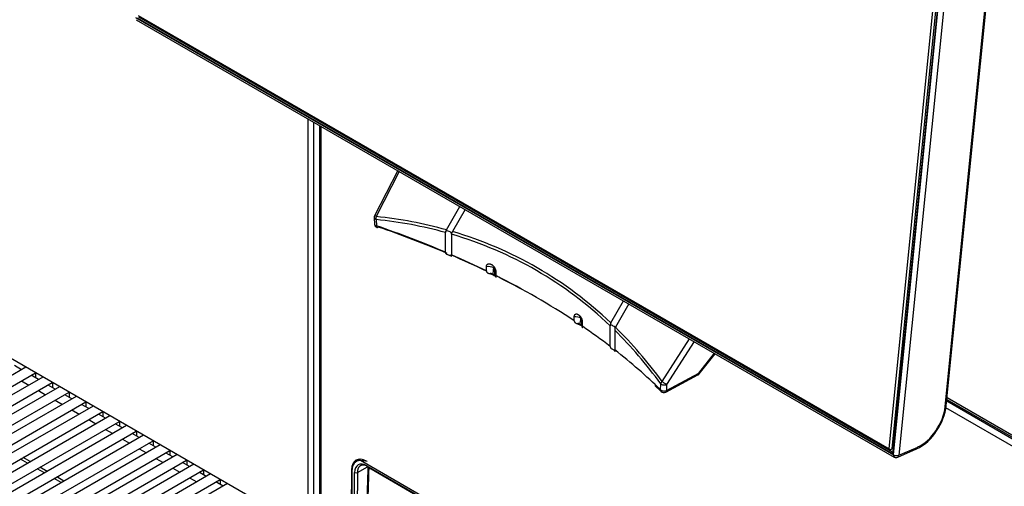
# Model space of a CAD drawing. Header units: millimetres. Extents: x 10 to 281, y 0 to 180.
# Tile 50 of 67: x 209 to 235, y 98 to 110. Entities that reach past the tile are written whole.
import ezdxf

# ---------------------------------------------------------------- set-up
doc = ezdxf.new("R2010")
doc.units = ezdxf.units.MM
doc.layers.add('134.134_BW4_CTM-', color=7, linetype='Continuous')
doc.layers.add('Standard', color=7, linetype='Continuous')

# ---------------------------------------------------------------- blocks, each defined once
blk = doc.blocks.new('SE')
at = {"layer": '134.134_BW4_CTM-', "color": 7, "linetype": 'Continuous'}
for p, q in [((42.33, 27.153), (43.919, 43.015)), ((43.989, 43.01), (42.4, 27.148)), ((44.029, 43.02), (42.432, 27.078)), ((44.038, 43.008), (42.441, 27.065)), ((42.445, 26.995), (44.056, 43.079)), ((44.197, 43.069), (42.585, 26.985)), ((43.786, 28.248), (45.097, 41.33)), ((43.815, 28.279), (45.125, 41.361)), ((22.787, 38.344), (42.445, 26.995)), ((42.393, 27.038), (22.841, 38.327)), ((22.856, 38.396), (42.33, 27.153)), ((22.864, 38.361), (42.416, 27.073)), ((42.36, 27.126), (22.887, 38.369)), ((22.807, 38.288), (42.465, 26.939)), ((27.267, 25.04), (7.786, 36.287)), ((27.267, 25.04), (27.267, 35.714)), ((27.408, 35.632), (27.408, 25.04)), ((27.557, 35.546), (27.557, 24.901)), ((27.592, 35.526), (27.592, 24.852)), ((29.591, 34.372), (28.989, 33.197)), ((29.628, 34.351), (29.028, 33.181)), ((30.853, 32.835), (31.203, 33.441)), ((31.341, 33.361), (31.011, 32.79)), ((28.978, 33.147), (28.985, 32.984)), ((29.027, 33.102), (29.034, 32.939)), ((30.826, 32.253), (30.826, 32.765)), ((30.853, 32.835), (30.844, 32.815)), ((30.984, 32.72), (30.984, 32.741)), ((30.984, 32.72), (30.984, 32.185)), ((31.887, 31.768), (31.887, 31.872)), ((32.06, 31.67), (32.092, 31.652)), ((32.131, 31.749), (32.131, 31.647)), ((35.115, 30.42), (35.445, 30.992)), ((35.584, 30.912), (35.234, 30.306)), ((34.168, 30.472), (34.168, 30.573)), ((34.376, 30.435), (34.376, 30.331)), ((34.315, 30.369), (34.347, 30.349)), ((35.102, 30.363), (35.098, 30.344)), ((35.098, 29.809), (35.098, 30.344)), ((35.216, 30.23), (35.216, 29.718)), ((35.223, 30.287), (35.234, 30.306)), ((36.445, 28.898), (37.159, 30.002)), ((37.28, 29.933), (36.563, 28.823)), ((37.396, 29.111), (37.803, 29.63)), ((37.408, 29.095), (37.819, 29.621)), ((19.945, 29.267), (12.256, 24.827)), ((12.381, 24.611), (20.195, 29.122)), ((19.835, 29.203), (19.649, 29.31)), ((20.196, 29.122), (20.196, 28.994)), ((36.559, 28.667), (37.396, 29.111)), ((20.381, 29.015), (12.691, 24.576)), ((12.816, 24.359), (20.631, 28.871)), ((19.835, 28.914), (20.02, 28.807)), ((20.27, 28.952), (20.085, 29.059)), ((20.632, 28.87), (20.632, 28.743)), ((36.538, 28.625), (37.376, 29.069)), ((20.816, 28.764), (13.127, 24.324)), ((13.252, 24.108), (21.066, 28.62)), ((20.27, 28.663), (20.456, 28.556)), ((20.706, 28.7), (20.52, 28.807)), ((21.067, 28.619), (21.067, 28.491)), ((36.26, 28.796), (36.421, 28.642)), ((36.405, 28.684), (36.409, 28.84)), ((36.563, 28.823), (36.559, 28.667)), ((21.252, 28.513), (13.562, 24.073)), ((13.687, 23.856), (21.502, 28.368)), ((20.706, 28.411), (20.891, 28.304)), ((21.141, 28.449), (20.956, 28.556)), ((21.503, 28.368), (21.503, 28.24)), ((43.826, 28.396), (50.135, 24.754)), ((43.83, 28.434), (50.076, 24.828)), ((50.051, 24.882), (43.834, 28.472)), ((21.687, 28.261), (13.998, 23.821)), ((14.123, 23.605), (21.937, 28.117)), ((21.141, 28.16), (21.327, 28.053)), ((21.577, 28.197), (21.391, 28.304)), ((21.938, 28.116), (21.938, 27.988)), ((50.05, 24.607), (43.806, 28.212)), ((22.123, 28.01), (14.433, 23.57)), ((14.558, 23.354), (22.373, 27.865)), ((21.577, 27.909), (21.762, 27.801)), ((22.012, 27.946), (21.827, 28.053)), ((22.374, 27.865), (22.374, 27.737)), ((22.558, 27.758), (14.869, 23.319)), ((14.994, 23.102), (22.808, 27.614)), ((22.012, 27.657), (22.198, 27.55)), ((22.448, 27.694), (22.262, 27.801)), ((22.81, 27.613), (22.81, 27.486)), ((22.994, 27.507), (15.304, 23.067)), ((15.429, 22.851), (23.244, 27.362)), ((22.448, 27.406), (22.633, 27.299)), ((22.883, 27.443), (22.698, 27.55)), ((23.245, 27.362), (23.245, 27.234)), ((23.429, 27.255), (15.74, 22.816)), ((15.865, 22.599), (23.679, 27.111)), ((22.883, 27.154), (23.069, 27.047)), ((23.319, 27.191), (23.133, 27.299)), ((23.681, 27.11), (23.681, 26.983)), ((42.33, 27.153), (42.363, 27.129)), ((42.44, 27.16), (42.36, 27.126)), ((42.36, 27.126), (42.363, 27.129)), ((42.363, 27.129), (42.4, 27.148)), ((42.4, 27.148), (42.441, 27.166)), ((42.416, 27.073), (42.432, 27.081)), ((42.555, 26.934), (43.046, 27.148)), ((42.585, 26.985), (43.077, 27.199)), ((23.865, 27.004), (16.175, 22.564)), ((16.3, 22.348), (24.115, 26.86)), ((19.99, 26.778), (19.805, 26.885)), ((20.06, 26.819), (19.875, 26.926)), ((23.319, 26.903), (23.504, 26.796)), ((23.754, 26.94), (23.569, 27.047)), ((24.116, 26.859), (24.116, 26.731)), ((28.613, 26.881), (28.511, 26.821)), ((28.575, 26.878), (28.574, 26.858)), ((48.954, 15.107), (28.622, 26.846)), ((24.301, 26.752), (16.611, 22.313)), ((16.736, 22.096), (24.551, 26.608)), ((20.426, 26.527), (20.24, 26.634)), ((20.496, 26.567), (20.31, 26.674)), ((23.754, 26.651), (23.94, 26.544)), ((24.19, 26.689), (24.004, 26.796)), ((24.552, 26.607), (24.552, 26.48)), ((28.392, 26.607), (28.377, 24.439)), ((28.402, 26.612), (28.392, 26.607)), ((28.4, 26.579), (28.392, 24.44)), ((28.542, 26.536), (28.801, 26.686)), ((28.785, 26.712), (48.792, 15.161)), ((28.796, 26.689), (48.802, 15.138)), ((24.736, 26.501), (17.046, 22.061)), ((17.171, 21.845), (24.986, 26.357)), ((20.861, 26.275), (20.676, 26.382)), ((20.931, 26.316), (20.746, 26.423)), ((24.19, 26.4), (24.375, 26.293)), ((24.625, 26.437), (24.44, 26.544)), ((24.987, 26.356), (24.987, 26.228)), ((28.463, 24.358), (28.471, 26.537)), ((28.542, 26.536), (28.533, 24.358)), ((25.172, 26.25), (17.482, 21.81)), ((25.061, 26.186), (24.875, 26.293))]:
    blk.add_line(p, q, dxfattribs=at)
for centre, radius, start, end in [((29.078, 33.152), 0.1, 152.8589, 182.6235), ((29.085, 32.989), 0.1, 182.6226, 251.127), ((30.91, 32.763), 0.0842, 141.9387, 179.0667), ((23.142, 32.884), 9, 352.2473, 353.3887), ((40.411, 31.283), 8.327, 176.21, 177.4633), ((27.044, 31.529), 7.363, 350.9338, 352.2943), ((43.962, 29.72), 9.635, 175.1617, 176.2524), ((35.202, 30.369), 0.101, 149.5984, 183.3562), ((35.551, 30.217), 0.335, 167.9884, 177.7776), ((37.329, 29.157), 0.1, 297.9004, 300), ((37.329, 29.157), 0.1, 300, 321.9527), ((36.491, 28.713), 0.1, 225.7227, 297.9004), ((42.418, 28.436), 1.405, 324.5289, 353.5765), ((42.527, 28.234), 1.204, 295.5353, 329.3708), ((28.599, 26.08), 0.767, 75.2069, 88.266), ((42.515, 27.026), 0.1, 240, 293.5365)]:
    blk.add_arc(centre, radius, start, end, dxfattribs=at)
for centre, major_axis, ratio, start_param, end_param in [((29.078, 33.152), (0.089, -0.0456), 0.035246, 2.185396, 3.141593), ((29.078, 33.152), (0.0999, 0.0046), 0.558448, 3.141593, 4.152198), ((29.085, 32.989), (0.0999, 0.0046), 0.558437, 3.141935, 4.151796), ((29.078, 33.152), (-0.0105, -0.0994), 0.542711, 4.475671, 5.291985), ((18.335, 5.98), (14.832, 25.811), 0.575977, 0.14719, 0.250035), ((18.285, 6.008), (14.92, 25.842), 0.57735, 0.147356, 0.251217), ((18.335, 22.507), (21, 0), 0.57735, 0.93377, 1.036205), ((29.085, 32.989), (0.0323, 0.0946), 0.415997, 2.258666, 3.141593), ((29.085, 32.989), (0.0323, 0.0946), 0.415997, 3.141593, 3.829463), ((18.335, 22.425), (21.1, 0), 0.57735, 0.934714, 1.036205), ((30.875, 32.772), (-0.11, 0.029), 0.317837, 3.077079, 5.08694), ((18.335, 5.98), (-14.832, -25.811), 0.575977, 3.001406, 3.279416), ((18.285, 6.008), (-14.92, -25.842), 0.57735, 3.003619, 3.279567), ((18.335, 22.425), (21.1, 0), 0.57735, 0.871974, 0.928877), ((18.335, 22.507), (21, 0), 0.57735, 0.869306, 0.924403), ((31.977, 31.802), (0.149, -0.017), 0.513098, 0.847464, 2.271273), ((18.335, 22.425), (21.1, 0), 0.57735, 0.813135, 0.866717), ((31.997, 31.788), (-0.15, 0.01), 0.479108, 3.936916, 3.964336), ((18.335, 22.507), (21, 0), 0.57735, 0.716773, 0.854023), ((34.235, 30.496), (-0.149, 0.02), 0.525453, 3.999107, 5.253972), ((18.335, 22.425), (21.1, 0), 0.57735, 0.707081, 0.715808), ((18.335, 22.507), (21, 0), 0.57735, 0.646393, 0.70149), ((35.118, 30.323), (-0.11, 0.029), 0.317837, 2.93696, 4.946821), ((18.335, 5.98), (14.832, 25.811), 0.575977, -0.252399, -0.149554), ((18.285, 6.008), (14.92, 25.842), 0.57735, -0.251217, -0.147356), ((18.335, 22.507), (21, 0), 0.57735, 0.534592, 0.637026), ((37.329, 29.157), (-0.0468, 0.0884), 0.551865, 3.141593, 3.904506), ((37.329, 29.157), (-0.0788, 0.0616), 0.092682, 3.141593, 3.758806), ((36.495, 28.869), (-0.0809, -0.0588), 0.542711, 4.949107, 5.765422), ((36.495, 28.869), (-0.084, 0.0543), 0.035246, 0.956196, 2.526993), ((36.491, 28.713), (0.0698, 0.0716), 0.702576, 2.517222, 3.118227), ((36.491, 28.713), (-0.1, 0.0028), 0.607781, 0.551372, 2.329557), ((36.495, 28.869), (-0.1, 0.0028), 0.607791, 0.550951, 2.329546), ((36.491, 28.713), (0.0698, 0.0716), 0.702576, 3.118227, 3.141593), ((36.491, 28.713), (-0.0468, 0.0884), 0.551865, 3.141593, 3.904506), ((43.154, 27.973), (-0.45, -0.779), 0.57735, 0.663225, 2.234021), ((43.715, 28.289), (-0.0995, 0.01), 0.502685, 2.410254, 3.141593), ((42.414, 27.047), (-0.015, -0.026), 0.57735, 3.822271, 5.375614), ((42.462, 27.075), (0.0299, -0.003), 0.502685, 3.141593, 3.98105), ((43.006, 27.24), (-0.0399, 0.0917), 0.643408, 3.142109, 3.996013), ((28.78, 26.379), (0.275, -0.476), 0.57735, 2.356194, 3.919322), ((28.789, 26.347), (0.28, -0.473), 0.569744, 2.782366, 3.903162), ((28.851, 26.419), (0.275, -0.476), 0.57735, 3.270514, 3.485619), ((42.398, 27.09), (-0.024, 0.055), 0.643214, 2.425318, 3.99581), ((42.515, 27.026), (0.05, 0.0866), 0.57735, 2.234021, 3.141593), ((42.515, 27.026), (-0.0995, 0.01), 0.502685, 0.839458, 2.410254), ((42.515, 27.026), (-0.0399, 0.0917), 0.643408, 3.141593, 3.996013), ((28.789, 26.347), (0.229, -0.387), 0.569744, 2.349819, 3.903162), ((29.096, 29.081), (-0.849, -28.065), 0.007421, -1.485435, -1.406009), ((28.821, 26.733), (0.025, 0.0433), 0.57735, 2.369284, 3.141593), ((28.507, 26.558), (0.05, -0.0002), 0.594844, 3.929355, 5.499923)]:
    blk.add_ellipse(centre, major_axis=major_axis, ratio=ratio, start_param=start_param, end_param=end_param, dxfattribs=at)
for points in [[(30.984, 32.741), (30.992, 32.755), (31.001, 32.772), (31.011, 32.79)], [(28.781, 24.521), (28.799, 25.167), (28.82, 25.881), (28.844, 26.662)]]:
    blk.add_open_spline(points, degree=3, dxfattribs=at)
for points, knots in [([(30.826, 32.253), (30.826, 32.248), (30.827, 32.243), (30.828, 32.238), (30.83, 32.231), (30.833, 32.225), (30.837, 32.22), (30.841, 32.214), (30.847, 32.209), (30.854, 32.205), (30.861, 32.201), (30.87, 32.197), (30.88, 32.194), (30.89, 32.19), (30.901, 32.187), (30.911, 32.183), (30.922, 32.18), (30.932, 32.176), (30.941, 32.172), (30.949, 32.169), (30.957, 32.165), (30.963, 32.161), (30.968, 32.158), (30.973, 32.155), (30.976, 32.153), (30.98, 32.15), (30.982, 32.149), (30.983, 32.148), (30.985, 32.148), (30.985, 32.149), (30.985, 32.152), (30.985, 32.154), (30.985, 32.159), (30.984, 32.164), (30.984, 32.17), (30.984, 32.177), (30.984, 32.185)], [0, 0, 0, 0, 0.056564, 0.056564, 0.056564, 0.134783, 0.134783, 0.134783, 0.21352, 0.21352, 0.21352, 0.302903, 0.302903, 0.302903, 0.401214, 0.401214, 0.401214, 0.499314, 0.499314, 0.499314, 0.589855, 0.589855, 0.589855, 0.670613, 0.670613, 0.670613, 0.747872, 0.747872, 0.747872, 0.829861, 0.829861, 0.829861, 0.915047, 0.915047, 0.915047, 1, 1, 1, 1]), ([(31.887, 31.872), (31.887, 31.876), (31.888, 31.88), (31.888, 31.887), (31.889, 31.889), (31.889, 31.893), (31.889, 31.895), (31.891, 31.9), (31.893, 31.908), (31.896, 31.915), (31.898, 31.919), (31.898, 31.921), (31.899, 31.922), (31.9, 31.924), (31.901, 31.925), (31.904, 31.93), (31.908, 31.935), (31.913, 31.939), (31.917, 31.943), (31.919, 31.944), (31.921, 31.945), (31.922, 31.946), (31.922, 31.946), (31.923, 31.947), (31.923, 31.947), (31.926, 31.949), (31.932, 31.952), (31.942, 31.954), (31.949, 31.955), (31.953, 31.956), (31.954, 31.956), (31.955, 31.956), (31.956, 31.956), (31.959, 31.956), (31.962, 31.956), (31.967, 31.955), (31.975, 31.954), (31.982, 31.953), (31.988, 31.951), (31.99, 31.95), (31.993, 31.949), (31.994, 31.949), (31.996, 31.948), (31.997, 31.948), (32.002, 31.946), (32.01, 31.942), (32.022, 31.935), (32.03, 31.93), (32.035, 31.927), (32.035, 31.926), (32.036, 31.926), (32.037, 31.925), (32.041, 31.922), (32.044, 31.92), (32.049, 31.915), (32.057, 31.908), (32.064, 31.901), (32.069, 31.895), (32.071, 31.893), (32.073, 31.891), (32.074, 31.89), (32.074, 31.889), (32.076, 31.888), (32.077, 31.886), (32.081, 31.881), (32.087, 31.873), (32.096, 31.86), (32.101, 31.85), (32.104, 31.845), (32.105, 31.844), (32.106, 31.841), (32.108, 31.838), (32.11, 31.834), (32.113, 31.827), (32.117, 31.818), (32.12, 31.808), (32.123, 31.801), (32.123, 31.799), (32.124, 31.795), (32.125, 31.794), (32.125, 31.792), (32.126, 31.791), (32.127, 31.785), (32.129, 31.775), (32.131, 31.762), (32.131, 31.753), (32.131, 31.749)], [0, 0, 0, 0, 0.03125, 0.03125, 0.046875, 0.046875, 0.0625, 0.0625, 0.09375, 0.125, 0.132813, 0.132813, 0.140625, 0.140625, 0.15625, 0.15625, 0.1875, 0.21875, 0.21875, 0.234375, 0.242188, 0.242188, 0.246094, 0.246094, 0.25, 0.25, 0.28125, 0.3125, 0.34375, 0.347656, 0.347656, 0.351563, 0.351563, 0.359375, 0.375, 0.375, 0.40625, 0.4375, 0.4375, 0.453125, 0.453125, 0.460938, 0.460938, 0.46875, 0.46875, 0.5, 0.53125, 0.5625, 0.5625, 0.566406, 0.566406, 0.570313, 0.578125, 0.59375, 0.59375, 0.625, 0.65625, 0.65625, 0.671875, 0.671875, 0.675781, 0.675781, 0.679688, 0.6875, 0.6875, 0.71875, 0.75, 0.78125, 0.78125, 0.789063, 0.789063, 0.796875, 0.8125, 0.8125, 0.84375, 0.875, 0.875, 0.890625, 0.890625, 0.898437, 0.898437, 0.90625, 0.90625, 0.9375, 0.96875, 1, 1, 1, 1]), ([(31.887, 31.768), (31.887, 31.752), (31.893, 31.737), (31.911, 31.722), (31.918, 31.717), (31.934, 31.71), (31.943, 31.707), (31.962, 31.702), (31.972, 31.7), (31.992, 31.695), (32.001, 31.693), (32.019, 31.687), (32.028, 31.684), (32.045, 31.678), (32.052, 31.674), (32.06, 31.67)], [0, 0, 0, 0, 0.25, 0.25, 0.375, 0.375, 0.5, 0.5, 0.625, 0.625, 0.75, 0.75, 0.875, 0.875, 1, 1, 1, 1]), ([(32.102, 31.834), (32.102, 31.834), (32.102, 31.835), (32.102, 31.837), (32.102, 31.837), (32.102, 31.838), (32.102, 31.838), (32.102, 31.84), (32.102, 31.841), (32.101, 31.842), (32.101, 31.843), (32.101, 31.843), (32.101, 31.843), (32.101, 31.844), (32.1, 31.845), (32.1, 31.846), (32.099, 31.847), (32.099, 31.848), (32.098, 31.849), (32.098, 31.849), (32.097, 31.85), (32.096, 31.851), (32.096, 31.852), (32.095, 31.852), (32.095, 31.853), (32.094, 31.853), (32.094, 31.854), (32.093, 31.854), (32.093, 31.854), (32.092, 31.854), (32.092, 31.855), (32.091, 31.855), (32.09, 31.855), (32.09, 31.855), (32.089, 31.856), (32.089, 31.856), (32.089, 31.856), (32.088, 31.856), (32.087, 31.856), (32.087, 31.855), (32.086, 31.855), (32.086, 31.855), (32.086, 31.855), (32.085, 31.854), (32.084, 31.854), (32.084, 31.854), (32.084, 31.853), (32.084, 31.853), (32.083, 31.852), (32.083, 31.852), (32.083, 31.851), (32.083, 31.851), (32.082, 31.85), (32.082, 31.849), (32.082, 31.848)], [0, 0, 0, 0, 0.0625, 0.0625, 0.09375, 0.09375, 0.125, 0.125, 0.1875, 0.203125, 0.203125, 0.21875, 0.21875, 0.25, 0.25, 0.3125, 0.3125, 0.34375, 0.34375, 0.375, 0.375, 0.4375, 0.4375, 0.46875, 0.46875, 0.5, 0.5, 0.53125, 0.546875, 0.546875, 0.5625, 0.5625, 0.625, 0.640625, 0.640625, 0.65625, 0.65625, 0.6875, 0.71875, 0.734375, 0.734375, 0.75, 0.75, 0.8125, 0.828125, 0.828125, 0.84375, 0.84375, 0.875, 0.90625, 0.90625, 0.9375, 0.9375, 1, 1, 1, 1]), ([(32.092, 31.652), (32.105, 31.645), (32.115, 31.637), (32.127, 31.625), (32.13, 31.622), (32.134, 31.615), (32.136, 31.613), (32.137, 31.609), (32.138, 31.609), (32.137, 31.61), (32.136, 31.612), (32.133, 31.621), (32.131, 31.633), (32.131, 31.647)], [0, 0, 0, 0, 0.25, 0.25, 0.375, 0.375, 0.5, 0.5, 0.625, 0.625, 0.75, 0.75, 1, 1, 1, 1]), ([(34.168, 30.573), (34.168, 30.577), (34.168, 30.586), (34.169, 30.597), (34.171, 30.605), (34.172, 30.609), (34.173, 30.61), (34.173, 30.611), (34.173, 30.612), (34.174, 30.615), (34.175, 30.616), (34.177, 30.621), (34.18, 30.627), (34.183, 30.632), (34.186, 30.635), (34.187, 30.637), (34.189, 30.639), (34.19, 30.64), (34.191, 30.64), (34.193, 30.643), (34.198, 30.646), (34.206, 30.65), (34.211, 30.651), (34.215, 30.652), (34.216, 30.652), (34.217, 30.652), (34.217, 30.652), (34.218, 30.652), (34.22, 30.653), (34.221, 30.653), (34.226, 30.653), (34.232, 30.652), (34.238, 30.651), (34.243, 30.65), (34.246, 30.649), (34.249, 30.648), (34.25, 30.648), (34.251, 30.647), (34.251, 30.647), (34.255, 30.645), (34.262, 30.642), (34.272, 30.636), (34.279, 30.631), (34.283, 30.628), (34.284, 30.627), (34.286, 30.626), (34.286, 30.625), (34.289, 30.623), (34.291, 30.622), (34.296, 30.617), (34.302, 30.611), (34.309, 30.603), (34.314, 30.598), (34.316, 30.595), (34.318, 30.592), (34.319, 30.59), (34.32, 30.59), (34.321, 30.589), (34.324, 30.584), (34.33, 30.576), (34.338, 30.562), (34.344, 30.553), (34.346, 30.548), (34.347, 30.547), (34.347, 30.546), (34.347, 30.546), (34.348, 30.544), (34.35, 30.54), (34.352, 30.537), (34.355, 30.529), (34.359, 30.52), (34.363, 30.51), (34.365, 30.503), (34.366, 30.5), (34.367, 30.497), (34.367, 30.495), (34.368, 30.493), (34.37, 30.487), (34.372, 30.476), (34.374, 30.467), (34.375, 30.46), (34.375, 30.457), (34.376, 30.453), (34.376, 30.45), (34.376, 30.444), (34.376, 30.439), (34.376, 30.435)], [0, 0, 0, 0, 0.03125, 0.0625, 0.09375, 0.09375, 0.101563, 0.101563, 0.109375, 0.109375, 0.125, 0.125, 0.15625, 0.1875, 0.1875, 0.203125, 0.210937, 0.210937, 0.21875, 0.21875, 0.25, 0.28125, 0.3125, 0.3125, 0.320312, 0.324219, 0.324219, 0.328125, 0.328125, 0.34375, 0.34375, 0.375, 0.40625, 0.40625, 0.421875, 0.429687, 0.433594, 0.433594, 0.4375, 0.4375, 0.46875, 0.5, 0.53125, 0.53125, 0.539062, 0.539062, 0.546875, 0.546875, 0.5625, 0.5625, 0.59375, 0.625, 0.625, 0.640625, 0.648437, 0.648437, 0.652344, 0.652344, 0.65625, 0.6875, 0.71875, 0.75, 0.75, 0.753906, 0.753906, 0.757812, 0.757812, 0.765625, 0.78125, 0.78125, 0.8125, 0.84375, 0.84375, 0.859375, 0.859375, 0.867187, 0.867187, 0.875, 0.90625, 0.9375, 0.9375, 0.953125, 0.953125, 0.96875, 0.96875, 1, 1, 1, 1]), ([(34.168, 30.472), (34.168, 30.457), (34.172, 30.444), (34.187, 30.428), (34.193, 30.423), (34.207, 30.414), (34.214, 30.41), (34.23, 30.403), (34.239, 30.4), (34.255, 30.394), (34.264, 30.391), (34.288, 30.382), (34.302, 30.376), (34.315, 30.369)], [0, 0, 0, 0, 0.25, 0.25, 0.375, 0.375, 0.5, 0.5, 0.625, 0.625, 0.75, 0.75, 1, 1, 1, 1]), ([(34.347, 30.349), (34.355, 30.345), (34.361, 30.341), (34.37, 30.333), (34.374, 30.329), (34.377, 30.326)], [0, 0, 0, 0, 0.589029, 0.589029, 1, 1, 1, 1]), ([(34.392, 30.294), (34.392, 30.293), (34.391, 30.292), (34.388, 30.291), (34.386, 30.292), (34.38, 30.302), (34.376, 30.315), (34.376, 30.331)], [0, 0, 0, 0, 0.202821, 0.202821, 0.468548, 0.468548, 1, 1, 1, 1]), ([(35.098, 29.809), (35.098, 29.801), (35.1, 29.793), (35.103, 29.786), (35.106, 29.779), (35.111, 29.772), (35.117, 29.766), (35.123, 29.76), (35.13, 29.755), (35.138, 29.75), (35.145, 29.745), (35.153, 29.741), (35.161, 29.737), (35.169, 29.732), (35.177, 29.728), (35.184, 29.724), (35.193, 29.719), (35.2, 29.714), (35.206, 29.71), (35.211, 29.705), (35.216, 29.701), (35.219, 29.697)], [0, 0, 0, 0, 0.146611, 0.146611, 0.146611, 0.293623, 0.293623, 0.293623, 0.435119, 0.435119, 0.435119, 0.568451, 0.568451, 0.568451, 0.707822, 0.707822, 0.707822, 0.864077, 0.864077, 0.864077, 1, 1, 1, 1]), ([(35.228, 29.682), (35.228, 29.681), (35.227, 29.68), (35.226, 29.681), (35.224, 29.682), (35.223, 29.685), (35.221, 29.688), (35.219, 29.692), (35.218, 29.697), (35.217, 29.704), (35.217, 29.708), (35.216, 29.713), (35.216, 29.718)], [0, 0, 0, 0, 0.259799, 0.259799, 0.259799, 0.532754, 0.532754, 0.532754, 0.803912, 0.803912, 0.803912, 1, 1, 1, 1]), ([(42.416, 27.073), (42.417, 27.072), (42.42, 27.071), (42.424, 27.07), (42.427, 27.07), (42.43, 27.071), (42.433, 27.073), (42.436, 27.075), (42.438, 27.078), (42.439, 27.082), (42.44, 27.085), (42.44, 27.087)], [0, 0, 0, 0, 0.111142, 0.222261, 0.333363, 0.444456, 0.555544, 0.666637, 0.777739, 0.888858, 1, 1, 1, 1]), ([(28.605, 26.701), (28.603, 26.699), (28.596, 26.693), (28.585, 26.682), (28.575, 26.667), (28.565, 26.65), (28.557, 26.631), (28.55, 26.611), (28.546, 26.588), (28.543, 26.563), (28.542, 26.545), (28.542, 26.536)], [0, 0, 0, 0, 0.06673, 0.175361, 0.286286, 0.399505, 0.515017, 0.632822, 0.752921, 0.875314, 1, 1, 1, 1]), ([(28.79, 26.707), (28.786, 26.709), (28.776, 26.714), (28.761, 26.719), (28.746, 26.724), (28.73, 26.727), (28.714, 26.73), (28.699, 26.731), (28.683, 26.73), (28.667, 26.729), (28.652, 26.725), (28.638, 26.72), (28.623, 26.713), (28.613, 26.707), (28.607, 26.702), (28.605, 26.701)], [0, 0, 0, 0, 0.062282, 0.134172, 0.208094, 0.28405, 0.362039, 0.442062, 0.524117, 0.608206, 0.694328, 0.782483, 0.872671, 0.964893, 1, 1, 1, 1])]:
    blk.add_open_spline(points, degree=3, knots=knots, dxfattribs=at)

msp = doc.modelspace()

# ---------------------------------------------------------------- block references
at = {"layer": 'Standard', "color": 7}
msp.add_blockref('SE', (189.432, 71.3356), dxfattribs=at)

doc.saveas('drawing.dxf')
